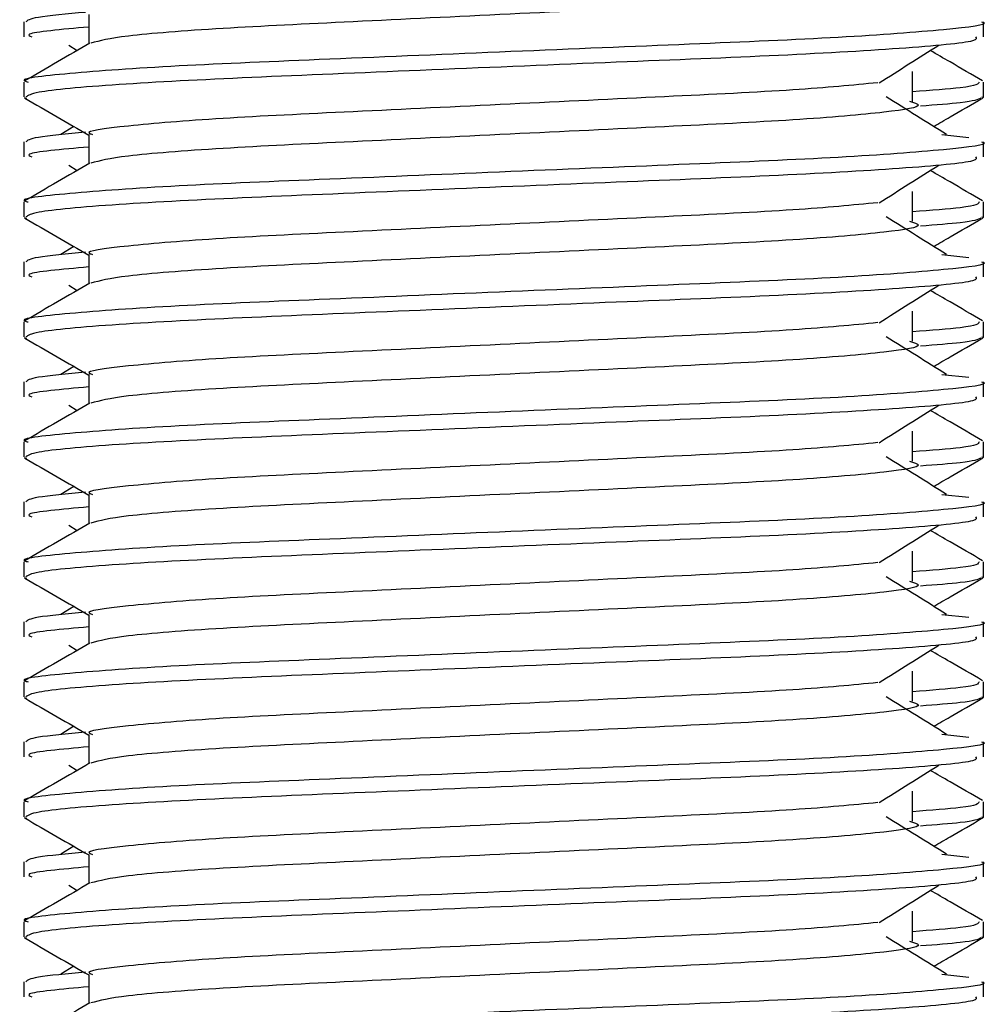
# Model space of a CAD drawing. Header units: millimetres. Extents: x 0 to 420, y 0 to 297.
# Tile 14 of 59: x 87.99 to 89.27, y 196.45 to 197.75. Entities that reach past the tile are written whole.
import ezdxf

# ---------------------------------------------------------------- set-up
doc = ezdxf.new("R2010")
doc.units = ezdxf.units.MM

msp = doc.modelspace()

# ---------------------------------------------------------------- linework, layer by layer
at = {"color": 7, "linetype": 'Continuous', "lineweight": 25}
for p, q in [((87.99724, 197.74853), (87.99724, 197.72877)), ((88.0828, 197.75835), (88.0828, 197.71974)), ((89.26175, 197.72877), (89.26175, 197.74853)), ((88.05636, 197.71798), (88.06756, 197.71092)), ((89.16819, 197.64397), (89.16819, 197.68349)), ((87.99724, 197.66944), (87.99724, 197.64975)), ((89.26175, 197.64975), (89.26175, 197.66944)), ((87.99762, 197.6489), (88.00082, 197.64819)), ((89.25899, 197.64975), (89.26137, 197.6489)), ((88.06303, 197.61091), (88.04596, 197.60034)), ((88.0828, 197.60029), (88.0828, 197.56168)), ((89.20667, 197.60037), (89.24231, 197.59653)), ((87.99724, 197.59047), (87.99724, 197.57071)), ((89.26175, 197.57071), (89.26175, 197.59047)), ((88.05636, 197.55992), (88.06756, 197.55286)), ((89.16819, 197.48591), (89.16819, 197.52542)), ((87.99724, 197.51138), (87.99724, 197.49168)), ((89.26175, 197.49168), (89.26175, 197.51138)), ((87.99762, 197.49084), (88.00082, 197.49013)), ((89.25899, 197.49168), (89.26137, 197.49084)), ((88.06303, 197.45285), (88.04596, 197.44227)), ((88.0828, 197.44222), (88.0828, 197.40362)), ((89.20667, 197.44231), (89.24231, 197.43847)), ((87.99724, 197.43241), (87.99724, 197.41265)), ((89.26175, 197.41265), (89.26175, 197.43241)), ((88.05636, 197.40185), (88.06756, 197.3948)), ((89.16819, 197.32784), (89.16819, 197.36736)), ((87.99724, 197.35331), (87.99724, 197.33362)), ((89.26175, 197.33362), (89.26175, 197.35331)), ((87.99762, 197.33278), (88.00082, 197.33207)), ((89.25899, 197.33362), (89.26137, 197.33278)), ((88.06303, 197.29478), (88.04596, 197.28421)), ((88.0828, 197.28416), (88.0828, 197.24555)), ((89.20667, 197.28425), (89.24231, 197.28041)), ((87.99724, 197.27435), (87.99724, 197.25458)), ((89.26175, 197.25458), (89.26175, 197.27435)), ((88.05636, 197.24379), (88.06756, 197.23673)), ((89.16819, 197.16978), (89.16819, 197.2093)), ((87.99724, 197.19525), (87.99724, 197.17556)), ((89.26175, 197.17556), (89.26175, 197.19525)), ((87.99762, 197.17471), (88.00082, 197.174)), ((89.25899, 197.17556), (89.26137, 197.17471)), ((88.06303, 197.13672), (88.04596, 197.12615)), ((88.0828, 197.1261), (88.0828, 197.08749)), ((89.20667, 197.12618), (89.24231, 197.12234)), ((87.99724, 197.11628), (87.99724, 197.09652)), ((89.26175, 197.09652), (89.26175, 197.11628)), ((88.05636, 197.08573), (88.06756, 197.07867)), ((89.16819, 197.01172), (89.16819, 197.05123)), ((87.99724, 197.03719), (87.99724, 197.01749)), ((89.26175, 197.01749), (89.26175, 197.03719)), ((87.99762, 197.01665), (88.00082, 197.01594)), ((89.25899, 197.01749), (89.26137, 197.01665)), ((88.06303, 196.97866), (88.04596, 196.96808)), ((89.20667, 196.96812), (89.24231, 196.96428)), ((87.99724, 196.95822), (87.99724, 196.93846)), ((88.0828, 196.96803), (88.0828, 196.92943)), ((89.26175, 196.93846), (89.26175, 196.95822)), ((88.05636, 196.92766), (88.06756, 196.92061)), ((89.16819, 196.85365), (89.16819, 196.89317)), ((87.99724, 196.87913), (87.99724, 196.85943)), ((89.26175, 196.85943), (89.26175, 196.87913)), ((87.99762, 196.85859), (88.00082, 196.85788)), ((89.25899, 196.85943), (89.26137, 196.85859)), ((88.06303, 196.82059), (88.04596, 196.81002)), ((87.99724, 196.80016), (87.99724, 196.78039)), ((88.0828, 196.80997), (88.0828, 196.77137)), ((89.20667, 196.81006), (89.24231, 196.80622)), ((89.26175, 196.78039), (89.26175, 196.80016)), ((88.05636, 196.7696), (88.06756, 196.76254)), ((89.16819, 196.69559), (89.16819, 196.73511)), ((87.99724, 196.72106), (87.99724, 196.70137)), ((89.26175, 196.70137), (89.26175, 196.72106)), ((87.99762, 196.70053), (88.00082, 196.69981)), ((89.25899, 196.70137), (89.26137, 196.70053)), ((88.06303, 196.66253), (88.04596, 196.65196)), ((88.0828, 196.65191), (88.0828, 196.6133)), ((89.20667, 196.65199), (89.24231, 196.64815)), ((87.99724, 196.64209), (87.99724, 196.62233)), ((89.26175, 196.62233), (89.26175, 196.64209)), ((88.05636, 196.61154), (88.06756, 196.60448)), ((89.16819, 196.53753), (89.16819, 196.57704)), ((87.99724, 196.563), (87.99724, 196.5433)), ((89.26175, 196.5433), (89.26175, 196.563)), ((87.99762, 196.54246), (88.00082, 196.54175)), ((89.25899, 196.5433), (89.26137, 196.54246)), ((88.06303, 196.50447), (88.04596, 196.49389)), ((88.0828, 196.49384), (88.0828, 196.45524)), ((89.20667, 196.49393), (89.24231, 196.49009)), ((87.99724, 196.48403), (87.99724, 196.46427)), ((89.26175, 196.46427), (89.26175, 196.48403))]:
    msp.add_line(p, q, dxfattribs=at)
for points, knots in [([(89.16387, 197.80211), (89.1697, 197.80044), (89.18617, 197.7957), (89.14061, 197.78788), (89.02195, 197.77744), (88.84463, 197.76871), (88.63743, 197.75893), (88.42864, 197.74872), (88.25, 197.74017), (88.121, 197.73004), (88.09731, 197.72372), (88.08574, 197.72063)], [0, 0, 0, 0, 0.0638066, 0.1803218, 0.300081, 0.415215, 0.5333173, 0.6525337, 0.7671935, 0.8863835, 1, 1, 1, 1]), ([(88.07839, 197.76124), (88.05406, 197.75899), (88.00594, 197.75453), (88.00193, 197.75052), (87.99995, 197.74853)], [0, 0, 0, 0, 0.5055846, 1, 1, 1, 1]), ([(89.25904, 197.74853), (89.25991, 197.74825), (89.27016, 197.74492), (89.21782, 197.73848), (89.08407, 197.72805), (88.87815, 197.71932), (88.63854, 197.70953), (88.3979, 197.69933), (88.18807, 197.69076), (88.0494, 197.68057), (87.9874, 197.67345), (88.00121, 197.66991), (88.00306, 197.66944)], [0, 0, 0, 0, 0.0110241, 0.1311888, 0.2546953, 0.3734373, 0.495237, 0.6181845, 0.7364377, 0.859358, 0.981202, 1, 1, 1, 1]), ([(88.0828, 197.7419), (88.04693, 197.73867), (87.9957, 197.73407), (88.00502, 197.73), (88.00782, 197.72877)], [0, 0, 0, 0, 0.7002075, 1, 1, 1, 1]), ([(88.08442, 197.72068), (88.07013, 197.71241), (88.04154, 197.69586), (88.01295, 197.67931), (87.99865, 197.67104)], [0, 0, 0, 0, 0.499935, 1, 1, 1, 1]), ([(89.25117, 197.72877), (89.25244, 197.72708), (89.25597, 197.72236), (89.16144, 197.71358), (88.98998, 197.70376), (88.76329, 197.69505), (88.5191, 197.68463), (88.28951, 197.67537), (88.11021, 197.66619), (88.01021, 197.65687), (88.00289, 197.65176), (88, 197.64975)], [0, 0, 0, 0, 0.0687542, 0.1915913, 0.313424, 0.4320526, 0.5554842, 0.6757146, 0.7957061, 0.9191739, 1, 1, 1, 1]), ([(89.12414, 197.66848), (89.13721, 197.67673), (89.16333, 197.69323), (89.18953, 197.70973), (89.20263, 197.71798)], [0, 0, 0, 0, 0.4999896, 1, 1, 1, 1]), ([(89.26034, 197.67104), (89.24604, 197.67931), (89.22307, 197.6926), (89.2001, 197.7059), (89.19143, 197.71092)], [0, 0, 0, 0, 0.622406, 1, 1, 1, 1]), ([(89.12254, 197.66854), (89.0891, 197.66531), (89.02124, 197.65875), (88.84376, 197.65015), (88.63752, 197.64038), (88.42919, 197.63017), (88.24782, 197.62161), (88.12788, 197.61141), (88.07427, 197.60429), (88.08627, 197.60075), (88.08789, 197.60027)], [0, 0, 0, 0, 0.1340309, 0.2719374, 0.4133992, 0.5561955, 0.6935339, 0.8362986, 0.9778119, 1, 1, 1, 1]), ([(89.25593, 197.66944), (89.25474, 197.66698), (89.25277, 197.66292), (89.19217, 197.65832), (89.16819, 197.6565)], [0, 0, 0, 0, 0.6042483, 1, 1, 1, 1]), ([(87.99852, 197.64824), (88.01281, 197.63997), (88.04091, 197.62372), (88.069, 197.60745), (88.0828, 197.59947)], [0, 0, 0, 0, 0.5088672, 1, 1, 1, 1]), ([(89.16387, 197.64405), (89.1697, 197.64237), (89.18617, 197.63764), (89.14061, 197.62981), (89.02195, 197.61938), (88.84463, 197.61065), (88.63743, 197.60086), (88.42864, 197.59065), (88.25, 197.5821), (88.121, 197.57198), (88.09731, 197.56565), (88.08574, 197.56257)], [0, 0, 0, 0, 0.0638066, 0.1803218, 0.300081, 0.415215, 0.5333173, 0.6525337, 0.7671935, 0.8863835, 1, 1, 1, 1]), ([(89.21303, 197.60034), (89.19971, 197.60859), (89.17307, 197.62509), (89.14649, 197.64159), (89.1332, 197.64984)], [0, 0, 0, 0, 0.5000108, 1, 1, 1, 1]), ([(89.25817, 197.64819), (89.25396, 197.64621), (89.24688, 197.64288), (89.1984, 197.63916), (89.17871, 197.63764)], [0, 0, 0, 0, 0.5937937, 1, 1, 1, 1]), ([(89.19596, 197.61091), (89.20317, 197.61508), (89.22467, 197.62753), (89.24618, 197.63997), (89.26047, 197.64824)], [0, 0, 0, 0, 0.33518732, 1, 1, 1, 1]), ([(88.07839, 197.60318), (88.05406, 197.60093), (88.00594, 197.59647), (88.00193, 197.59246), (87.99995, 197.59047)], [0, 0, 0, 0, 0.5055846, 1, 1, 1, 1]), ([(89.25904, 197.59047), (89.25991, 197.59019), (89.27016, 197.58685), (89.21782, 197.58042), (89.08407, 197.56998), (88.87815, 197.56125), (88.63854, 197.55147), (88.3979, 197.54126), (88.18807, 197.5327), (88.0494, 197.5225), (87.9874, 197.51539), (88.00121, 197.51185), (88.00306, 197.51138)], [0, 0, 0, 0, 0.0110241, 0.1311888, 0.2546953, 0.3734373, 0.495237, 0.6181845, 0.7364377, 0.859358, 0.981202, 1, 1, 1, 1]), ([(88.0828, 197.58383), (88.04693, 197.58061), (87.9957, 197.57601), (88.00502, 197.57193), (88.00782, 197.57071)], [0, 0, 0, 0, 0.7002075, 1, 1, 1, 1]), ([(89.25117, 197.57071), (89.25244, 197.56902), (89.25597, 197.5643), (89.16144, 197.55552), (88.98998, 197.5457), (88.76329, 197.53699), (88.5191, 197.52656), (88.28951, 197.51731), (88.11021, 197.50813), (88.01021, 197.4988), (88.00289, 197.4937), (88, 197.49168)], [0, 0, 0, 0, 0.06875415, 0.19159131, 0.31342403, 0.43205259, 0.55548424, 0.67571462, 0.79570609, 0.91917386, 1, 1, 1, 1]), ([(88.08442, 197.56262), (88.07013, 197.55434), (88.04154, 197.53779), (88.01295, 197.52125), (87.99865, 197.51298)], [0, 0, 0, 0, 0.499935, 1, 1, 1, 1]), ([(89.12414, 197.51042), (89.13721, 197.51867), (89.16333, 197.53517), (89.18953, 197.55167), (89.20263, 197.55992)], [0, 0, 0, 0, 0.4999896, 1, 1, 1, 1]), ([(89.26034, 197.51298), (89.24604, 197.52125), (89.22307, 197.53454), (89.2001, 197.54784), (89.19143, 197.55286)], [0, 0, 0, 0, 0.622406, 1, 1, 1, 1]), ([(89.12254, 197.51048), (89.0891, 197.50724), (89.02124, 197.50068), (88.84376, 197.49209), (88.63752, 197.48232), (88.42919, 197.47211), (88.24782, 197.46354), (88.12788, 197.45335), (88.07427, 197.44623), (88.08627, 197.44268), (88.08789, 197.4422)], [0, 0, 0, 0, 0.1340309, 0.2719374, 0.4133992, 0.5561955, 0.6935339, 0.8362986, 0.9778119, 1, 1, 1, 1]), ([(89.25593, 197.51138), (89.25474, 197.50892), (89.25277, 197.50486), (89.19217, 197.50026), (89.16819, 197.49844)], [0, 0, 0, 0, 0.6042483, 1, 1, 1, 1]), ([(87.99852, 197.49018), (88.01281, 197.48191), (88.04091, 197.46565), (88.069, 197.44939), (88.0828, 197.44141)], [0, 0, 0, 0, 0.50886722, 1, 1, 1, 1]), ([(89.21303, 197.44227), (89.19971, 197.45052), (89.17307, 197.46702), (89.14649, 197.48352), (89.1332, 197.49177)], [0, 0, 0, 0, 0.5000108, 1, 1, 1, 1]), ([(89.25817, 197.49013), (89.25396, 197.48815), (89.24688, 197.48482), (89.1984, 197.48109), (89.17871, 197.47958)], [0, 0, 0, 0, 0.59379372, 1, 1, 1, 1]), ([(89.19596, 197.45285), (89.20317, 197.45702), (89.22467, 197.46947), (89.24618, 197.48191), (89.26047, 197.49018)], [0, 0, 0, 0, 0.3351873, 1, 1, 1, 1]), ([(89.16387, 197.48598), (89.1697, 197.48431), (89.18617, 197.47957), (89.14061, 197.47175), (89.02195, 197.46131), (88.84463, 197.45259), (88.63743, 197.4428), (88.42864, 197.43259), (88.25, 197.42404), (88.121, 197.41391), (88.09731, 197.40759), (88.08574, 197.40451)], [0, 0, 0, 0, 0.0638066, 0.1803218, 0.300081, 0.415215, 0.5333173, 0.6525337, 0.7671935, 0.8863835, 1, 1, 1, 1]), ([(88.07839, 197.44512), (88.05406, 197.44286), (88.00594, 197.4384), (88.00193, 197.43439), (87.99995, 197.43241)], [0, 0, 0, 0, 0.5055846, 1, 1, 1, 1]), ([(89.25904, 197.43241), (89.25991, 197.43213), (89.27016, 197.42879), (89.21782, 197.42236), (89.08407, 197.41192), (88.87815, 197.40319), (88.63854, 197.3934), (88.3979, 197.3832), (88.18807, 197.37463), (88.0494, 197.36444), (87.9874, 197.35733), (88.00121, 197.35379), (88.00306, 197.35331)], [0, 0, 0, 0, 0.0110241, 0.1311888, 0.2546953, 0.3734373, 0.495237, 0.6181845, 0.7364377, 0.859358, 0.981202, 1, 1, 1, 1]), ([(88.0828, 197.42577), (88.04693, 197.42255), (87.9957, 197.41795), (88.00502, 197.41387), (88.00782, 197.41265)], [0, 0, 0, 0, 0.7002075, 1, 1, 1, 1]), ([(89.25117, 197.41265), (89.25244, 197.41095), (89.25597, 197.40623), (89.16144, 197.39746), (88.98998, 197.38763), (88.76329, 197.37893), (88.5191, 197.3685), (88.28951, 197.35925), (88.11021, 197.35007), (88.01021, 197.34074), (88.00289, 197.33564), (88, 197.33362)], [0, 0, 0, 0, 0.0687542, 0.1915913, 0.313424, 0.4320526, 0.5554842, 0.6757146, 0.7957061, 0.9191739, 1, 1, 1, 1]), ([(88.08442, 197.40456), (88.07013, 197.39628), (88.04154, 197.37973), (88.01295, 197.36319), (87.99865, 197.35491)], [0, 0, 0, 0, 0.499935, 1, 1, 1, 1]), ([(89.12414, 197.35235), (89.13721, 197.3606), (89.16333, 197.3771), (89.18953, 197.3936), (89.20263, 197.40185)], [0, 0, 0, 0, 0.4999896, 1, 1, 1, 1]), ([(89.26034, 197.35491), (89.24604, 197.36319), (89.22307, 197.37648), (89.2001, 197.38978), (89.19143, 197.3948)], [0, 0, 0, 0, 0.622406, 1, 1, 1, 1]), ([(89.12254, 197.35241), (89.0891, 197.34918), (89.02124, 197.34262), (88.84376, 197.33403), (88.63752, 197.32426), (88.42919, 197.31405), (88.24782, 197.30548), (88.12788, 197.29529), (88.07427, 197.28816), (88.08627, 197.28462), (88.08789, 197.28414)], [0, 0, 0, 0, 0.1340309, 0.2719374, 0.4133992, 0.5561955, 0.6935339, 0.8362986, 0.9778119, 1, 1, 1, 1]), ([(89.25593, 197.35331), (89.25474, 197.35086), (89.25277, 197.34679), (89.19217, 197.3422), (89.16819, 197.34038)], [0, 0, 0, 0, 0.6042483, 1, 1, 1, 1]), ([(87.99852, 197.33211), (88.01281, 197.32384), (88.04091, 197.30759), (88.069, 197.29133), (88.0828, 197.28334)], [0, 0, 0, 0, 0.50886722, 1, 1, 1, 1]), ([(89.21303, 197.28421), (89.19971, 197.29246), (89.17307, 197.30896), (89.14649, 197.32546), (89.1332, 197.33371)], [0, 0, 0, 0, 0.5000108, 1, 1, 1, 1]), ([(89.25817, 197.33207), (89.25396, 197.33009), (89.24688, 197.32676), (89.1984, 197.32303), (89.17871, 197.32152)], [0, 0, 0, 0, 0.59379372, 1, 1, 1, 1]), ([(89.19596, 197.29478), (89.20317, 197.29896), (89.22467, 197.3114), (89.24618, 197.32384), (89.26047, 197.33211)], [0, 0, 0, 0, 0.3351873, 1, 1, 1, 1]), ([(89.16387, 197.32792), (89.1697, 197.32625), (89.18617, 197.32151), (89.14061, 197.31369), (89.02195, 197.30325), (88.84463, 197.29452), (88.63743, 197.28474), (88.42864, 197.27453), (88.25, 197.26598), (88.121, 197.25585), (88.09731, 197.24953), (88.08574, 197.24644)], [0, 0, 0, 0, 0.0638066, 0.1803218, 0.300081, 0.415215, 0.5333173, 0.6525337, 0.7671935, 0.8863835, 1, 1, 1, 1]), ([(88.07839, 197.28705), (88.05406, 197.2848), (88.00594, 197.28034), (88.00193, 197.27633), (87.99995, 197.27435)], [0, 0, 0, 0, 0.5055846, 1, 1, 1, 1]), ([(89.25904, 197.27435), (89.25991, 197.27406), (89.27016, 197.27073), (89.21782, 197.2643), (89.08407, 197.25386), (88.87815, 197.24513), (88.63854, 197.23534), (88.3979, 197.22514), (88.18807, 197.21657), (88.0494, 197.20638), (87.9874, 197.19926), (88.00121, 197.19572), (88.00306, 197.19525)], [0, 0, 0, 0, 0.0110241, 0.1311888, 0.2546953, 0.3734373, 0.495237, 0.6181845, 0.7364377, 0.859358, 0.981202, 1, 1, 1, 1]), ([(88.0828, 197.26771), (88.04693, 197.26448), (87.9957, 197.25988), (88.00502, 197.25581), (88.00782, 197.25458)], [0, 0, 0, 0, 0.7002075, 1, 1, 1, 1]), ([(89.25117, 197.25458), (89.25244, 197.25289), (89.25597, 197.24817), (89.16144, 197.23939), (88.98998, 197.22957), (88.76329, 197.22086), (88.5191, 197.21044), (88.28951, 197.20118), (88.11021, 197.19201), (88.01021, 197.18268), (88.00289, 197.17758), (88, 197.17556)], [0, 0, 0, 0, 0.06875415, 0.19159131, 0.31342403, 0.43205259, 0.55548424, 0.67571462, 0.79570609, 0.91917386, 1, 1, 1, 1]), ([(88.08442, 197.24649), (88.07013, 197.23822), (88.04154, 197.22167), (88.01295, 197.20512), (87.99865, 197.19685)], [0, 0, 0, 0, 0.499935, 1, 1, 1, 1]), ([(89.12414, 197.19429), (89.13721, 197.20254), (89.16333, 197.21904), (89.18953, 197.23554), (89.20263, 197.24379)], [0, 0, 0, 0, 0.4999896, 1, 1, 1, 1]), ([(89.26034, 197.19685), (89.24604, 197.20512), (89.22307, 197.21842), (89.2001, 197.23171), (89.19143, 197.23673)], [0, 0, 0, 0, 0.622406, 1, 1, 1, 1]), ([(89.12254, 197.19435), (89.0891, 197.19112), (89.02124, 197.18456), (88.84376, 197.17596), (88.63752, 197.16619), (88.42919, 197.15598), (88.24782, 197.14742), (88.12788, 197.13722), (88.07427, 197.1301), (88.08627, 197.12656), (88.08789, 197.12608)], [0, 0, 0, 0, 0.1340309, 0.2719374, 0.4133992, 0.5561955, 0.6935339, 0.8362986, 0.9778119, 1, 1, 1, 1]), ([(89.25593, 197.19525), (89.25474, 197.1928), (89.25277, 197.18873), (89.19217, 197.18413), (89.16819, 197.18231)], [0, 0, 0, 0, 0.6042483, 1, 1, 1, 1]), ([(89.21303, 197.12615), (89.19971, 197.1344), (89.17307, 197.1509), (89.14649, 197.1674), (89.1332, 197.17565)], [0, 0, 0, 0, 0.5000108, 1, 1, 1, 1]), ([(87.99852, 197.17405), (88.01281, 197.16578), (88.04091, 197.14953), (88.069, 197.13327), (88.0828, 197.12528)], [0, 0, 0, 0, 0.5088672, 1, 1, 1, 1]), ([(89.16387, 197.16986), (89.1697, 197.16818), (89.18617, 197.16345), (89.14061, 197.15563), (89.02195, 197.14519), (88.84463, 197.13646), (88.63743, 197.12667), (88.42864, 197.11647), (88.25, 197.10791), (88.121, 197.09779), (88.09731, 197.09146), (88.08574, 197.08838)], [0, 0, 0, 0, 0.0638066, 0.1803218, 0.300081, 0.415215, 0.5333173, 0.6525337, 0.7671935, 0.8863835, 1, 1, 1, 1]), ([(89.25817, 197.174), (89.25396, 197.17202), (89.24688, 197.16869), (89.1984, 197.16497), (89.17871, 197.16346)], [0, 0, 0, 0, 0.59379372, 1, 1, 1, 1]), ([(89.19596, 197.13672), (89.20317, 197.14089), (89.22467, 197.15334), (89.24618, 197.16578), (89.26047, 197.17405)], [0, 0, 0, 0, 0.3351873, 1, 1, 1, 1]), ([(88.07839, 197.12899), (88.05406, 197.12674), (88.00594, 197.12228), (88.00193, 197.11827), (87.99995, 197.11628)], [0, 0, 0, 0, 0.5055846, 1, 1, 1, 1]), ([(89.25904, 197.11628), (89.25991, 197.116), (89.27016, 197.11266), (89.21782, 197.10623), (89.08407, 197.09579), (88.87815, 197.08707), (88.63854, 197.07728), (88.3979, 197.06707), (88.18807, 197.05851), (88.0494, 197.04831), (87.9874, 197.0412), (88.00121, 197.03766), (88.00306, 197.03719)], [0, 0, 0, 0, 0.0110241, 0.1311888, 0.2546953, 0.3734373, 0.495237, 0.6181845, 0.7364377, 0.859358, 0.981202, 1, 1, 1, 1]), ([(88.0828, 197.10964), (88.04693, 197.10642), (87.9957, 197.10182), (88.00502, 197.09774), (88.00782, 197.09652)], [0, 0, 0, 0, 0.7002075, 1, 1, 1, 1]), ([(88.08442, 197.08843), (88.07013, 197.08016), (88.04154, 197.0636), (88.01295, 197.04706), (87.99865, 197.03879)], [0, 0, 0, 0, 0.499935, 1, 1, 1, 1]), ([(89.25117, 197.09652), (89.25244, 197.09483), (89.25597, 197.09011), (89.16144, 197.08133), (88.98998, 197.07151), (88.76329, 197.0628), (88.5191, 197.05238), (88.28951, 197.04312), (88.11021, 197.03394), (88.01021, 197.02462), (88.00289, 197.01951), (88, 197.01749)], [0, 0, 0, 0, 0.0687542, 0.1915913, 0.313424, 0.4320526, 0.5554842, 0.6757146, 0.7957061, 0.9191739, 1, 1, 1, 1]), ([(89.12414, 197.03623), (89.13721, 197.04448), (89.16333, 197.06098), (89.18953, 197.07748), (89.20263, 197.08573)], [0, 0, 0, 0, 0.4999896, 1, 1, 1, 1]), ([(89.26034, 197.03879), (89.24604, 197.04706), (89.22307, 197.06035), (89.2001, 197.07365), (89.19143, 197.07867)], [0, 0, 0, 0, 0.622406, 1, 1, 1, 1]), ([(89.12254, 197.03629), (89.0891, 197.03305), (89.02124, 197.02649), (88.84376, 197.0179), (88.63752, 197.00813), (88.42919, 196.99792), (88.24782, 196.98935), (88.12788, 196.97916), (88.07427, 196.97204), (88.08627, 196.96849), (88.08789, 196.96801)], [0, 0, 0, 0, 0.1340309, 0.2719374, 0.4133992, 0.5561955, 0.6935339, 0.8362986, 0.9778119, 1, 1, 1, 1]), ([(89.25593, 197.03719), (89.25474, 197.03473), (89.25277, 197.03067), (89.19217, 197.02607), (89.16819, 197.02425)], [0, 0, 0, 0, 0.6042483, 1, 1, 1, 1]), ([(87.99852, 197.01599), (88.01281, 197.00772), (88.04091, 196.99146), (88.069, 196.9752), (88.0828, 196.96722)], [0, 0, 0, 0, 0.5088672, 1, 1, 1, 1]), ([(89.16387, 197.0118), (89.1697, 197.01012), (89.18617, 197.00538), (89.14061, 196.99756), (89.02195, 196.98713), (88.84463, 196.9784), (88.63743, 196.96861), (88.42864, 196.9584), (88.25, 196.94985), (88.121, 196.93972), (88.09731, 196.9334), (88.08574, 196.93032)], [0, 0, 0, 0, 0.0638066, 0.1803218, 0.300081, 0.415215, 0.5333173, 0.6525337, 0.7671935, 0.8863835, 1, 1, 1, 1]), ([(89.21303, 196.96808), (89.19971, 196.97633), (89.17307, 196.99283), (89.14649, 197.00933), (89.1332, 197.01759)], [0, 0, 0, 0, 0.5000108, 1, 1, 1, 1]), ([(89.25817, 197.01594), (89.25396, 197.01396), (89.24688, 197.01063), (89.1984, 197.00691), (89.17871, 197.00539)], [0, 0, 0, 0, 0.59379372, 1, 1, 1, 1]), ([(89.19596, 196.97866), (89.20317, 196.98283), (89.22467, 196.99528), (89.24618, 197.00772), (89.26047, 197.01599)], [0, 0, 0, 0, 0.3351873, 1, 1, 1, 1]), ([(88.07839, 196.97093), (88.05406, 196.96867), (88.00594, 196.96422), (88.00193, 196.9602), (87.99995, 196.95822)], [0, 0, 0, 0, 0.5055846, 1, 1, 1, 1]), ([(89.25904, 196.95822), (89.25991, 196.95794), (89.27016, 196.9546), (89.21782, 196.94817), (89.08407, 196.93773), (88.87815, 196.929), (88.63854, 196.91922), (88.3979, 196.90901), (88.18807, 196.90044), (88.0494, 196.89025), (87.9874, 196.88314), (88.00121, 196.8796), (88.00306, 196.87913)], [0, 0, 0, 0, 0.0110241, 0.1311888, 0.2546953, 0.3734373, 0.495237, 0.6181845, 0.7364377, 0.859358, 0.981202, 1, 1, 1, 1]), ([(88.0828, 196.95158), (88.04693, 196.94836), (87.9957, 196.94376), (88.00502, 196.93968), (88.00782, 196.93846)], [0, 0, 0, 0, 0.7002075, 1, 1, 1, 1]), ([(88.08442, 196.93037), (88.07013, 196.92209), (88.04154, 196.90554), (88.01295, 196.889), (87.99865, 196.88073)], [0, 0, 0, 0, 0.499935, 1, 1, 1, 1]), ([(89.25117, 196.93846), (89.25244, 196.93676), (89.25597, 196.93205), (89.16144, 196.92327), (88.98998, 196.91344), (88.76329, 196.90474), (88.5191, 196.89431), (88.28951, 196.88506), (88.11021, 196.87588), (88.01021, 196.86655), (88.00289, 196.86145), (88, 196.85943)], [0, 0, 0, 0, 0.0687542, 0.1915913, 0.313424, 0.4320526, 0.5554842, 0.6757146, 0.7957061, 0.9191739, 1, 1, 1, 1]), ([(89.12414, 196.87816), (89.13721, 196.88641), (89.16333, 196.90292), (89.18953, 196.91941), (89.20263, 196.92766)], [0, 0, 0, 0, 0.4999896, 1, 1, 1, 1]), ([(89.26034, 196.88073), (89.24604, 196.889), (89.22307, 196.90229), (89.2001, 196.91559), (89.19143, 196.92061)], [0, 0, 0, 0, 0.622406, 1, 1, 1, 1]), ([(89.12254, 196.87822), (89.0891, 196.87499), (89.02124, 196.86843), (88.84376, 196.85984), (88.63752, 196.85007), (88.42919, 196.83986), (88.24782, 196.83129), (88.12788, 196.8211), (88.07427, 196.81398), (88.08627, 196.81043), (88.08789, 196.80995)], [0, 0, 0, 0, 0.1340309, 0.2719374, 0.4133992, 0.5561955, 0.6935339, 0.8362986, 0.9778119, 1, 1, 1, 1]), ([(89.25593, 196.87913), (89.25474, 196.87667), (89.25277, 196.8726), (89.19217, 196.86801), (89.16819, 196.86619)], [0, 0, 0, 0, 0.6042483, 1, 1, 1, 1]), ([(87.99852, 196.85793), (88.01281, 196.84965), (88.04091, 196.8334), (88.069, 196.81714), (88.0828, 196.80915)], [0, 0, 0, 0, 0.5088672, 1, 1, 1, 1]), ([(89.16387, 196.85373), (89.1697, 196.85206), (89.18617, 196.84732), (89.14061, 196.8395), (89.02195, 196.82906), (88.84463, 196.82033), (88.63743, 196.81055), (88.42864, 196.80034), (88.25, 196.79179), (88.121, 196.78166), (88.09731, 196.77534), (88.08574, 196.77225)], [0, 0, 0, 0, 0.0638066, 0.1803218, 0.300081, 0.415215, 0.5333173, 0.6525337, 0.7671935, 0.8863835, 1, 1, 1, 1]), ([(89.21303, 196.81002), (89.19971, 196.81827), (89.17307, 196.83477), (89.14649, 196.85127), (89.1332, 196.85952)], [0, 0, 0, 0, 0.5000108, 1, 1, 1, 1]), ([(89.25817, 196.85788), (89.25396, 196.8559), (89.24688, 196.85257), (89.1984, 196.84884), (89.17871, 196.84733)], [0, 0, 0, 0, 0.59379372, 1, 1, 1, 1]), ([(89.19596, 196.82059), (89.20317, 196.82477), (89.22467, 196.83721), (89.24618, 196.84965), (89.26047, 196.85793)], [0, 0, 0, 0, 0.3351873, 1, 1, 1, 1]), ([(88.07839, 196.81287), (88.05406, 196.81061), (88.00594, 196.80615), (88.00193, 196.80214), (87.99995, 196.80016)], [0, 0, 0, 0, 0.5055846, 1, 1, 1, 1]), ([(89.25904, 196.80016), (89.25991, 196.79988), (89.27016, 196.79654), (89.21782, 196.79011), (89.08407, 196.77967), (88.87815, 196.77094), (88.63854, 196.76115), (88.3979, 196.75095), (88.18807, 196.74238), (88.0494, 196.73219), (87.9874, 196.72507), (88.00121, 196.72154), (88.00306, 196.72106)], [0, 0, 0, 0, 0.0110241, 0.1311888, 0.2546953, 0.3734373, 0.495237, 0.6181845, 0.7364377, 0.859358, 0.981202, 1, 1, 1, 1]), ([(88.0828, 196.79352), (88.04693, 196.7903), (87.9957, 196.78569), (88.00502, 196.78162), (88.00782, 196.78039)], [0, 0, 0, 0, 0.7002075, 1, 1, 1, 1]), ([(89.25117, 196.78039), (89.25244, 196.7787), (89.25597, 196.77398), (89.16144, 196.7652), (88.98998, 196.75538), (88.76329, 196.74667), (88.5191, 196.73625), (88.28951, 196.727), (88.11021, 196.71782), (88.01021, 196.70849), (88.00289, 196.70339), (88, 196.70137)], [0, 0, 0, 0, 0.06875415, 0.19159131, 0.31342403, 0.43205259, 0.55548424, 0.67571462, 0.79570609, 0.91917386, 1, 1, 1, 1]), ([(88.08442, 196.7723), (88.07013, 196.76403), (88.04154, 196.74748), (88.01295, 196.73094), (87.99865, 196.72266)], [0, 0, 0, 0, 0.499935, 1, 1, 1, 1]), ([(89.12414, 196.7201), (89.13721, 196.72835), (89.16333, 196.74485), (89.18953, 196.76135), (89.20263, 196.7696)], [0, 0, 0, 0, 0.4999896, 1, 1, 1, 1]), ([(89.26034, 196.72266), (89.24604, 196.73093), (89.22307, 196.74423), (89.2001, 196.75752), (89.19143, 196.76254)], [0, 0, 0, 0, 0.622406, 1, 1, 1, 1]), ([(89.12254, 196.72016), (89.0891, 196.71693), (89.02124, 196.71037), (88.84376, 196.70177), (88.63752, 196.692), (88.42919, 196.68179), (88.24782, 196.67323), (88.12788, 196.66304), (88.07427, 196.65591), (88.08627, 196.65237), (88.08789, 196.65189)], [0, 0, 0, 0, 0.1340309, 0.2719374, 0.4133992, 0.5561955, 0.6935339, 0.8362986, 0.9778119, 1, 1, 1, 1]), ([(89.25593, 196.72106), (89.25474, 196.71861), (89.25277, 196.71454), (89.19217, 196.70994), (89.16819, 196.70812)], [0, 0, 0, 0, 0.6042483, 1, 1, 1, 1]), ([(87.99852, 196.69986), (88.01281, 196.69159), (88.04091, 196.67534), (88.069, 196.65908), (88.0828, 196.65109)], [0, 0, 0, 0, 0.5088672, 1, 1, 1, 1]), ([(89.16387, 196.69567), (89.1697, 196.69399), (89.18617, 196.68926), (89.14061, 196.68144), (89.02195, 196.671), (88.84463, 196.66227), (88.63743, 196.65249), (88.42864, 196.64228), (88.25, 196.63373), (88.121, 196.6236), (88.09731, 196.61728), (88.08574, 196.61419)], [0, 0, 0, 0, 0.0638066, 0.1803218, 0.300081, 0.415215, 0.5333173, 0.6525337, 0.7671935, 0.8863835, 1, 1, 1, 1]), ([(89.21303, 196.65196), (89.19971, 196.66021), (89.17307, 196.67671), (89.14649, 196.69321), (89.1332, 196.70146)], [0, 0, 0, 0, 0.5000108, 1, 1, 1, 1]), ([(89.25817, 196.69981), (89.25396, 196.69784), (89.24688, 196.6945), (89.1984, 196.69078), (89.17871, 196.68927)], [0, 0, 0, 0, 0.5937937, 1, 1, 1, 1]), ([(89.19596, 196.66253), (89.20317, 196.6667), (89.22467, 196.67915), (89.24618, 196.69159), (89.26047, 196.69986)], [0, 0, 0, 0, 0.3351873, 1, 1, 1, 1]), ([(88.07839, 196.6548), (88.05406, 196.65255), (88.00594, 196.64809), (88.00193, 196.64408), (87.99995, 196.64209)], [0, 0, 0, 0, 0.5055846, 1, 1, 1, 1]), ([(89.25904, 196.64209), (89.25991, 196.64181), (89.27016, 196.63847), (89.21782, 196.63204), (89.08407, 196.6216), (88.87815, 196.61288), (88.63854, 196.60309), (88.3979, 196.59288), (88.18807, 196.58432), (88.0494, 196.57412), (87.9874, 196.56701), (88.00121, 196.56347), (88.00306, 196.563)], [0, 0, 0, 0, 0.0110241, 0.1311888, 0.2546953, 0.3734373, 0.495237, 0.6181845, 0.7364377, 0.859358, 0.981202, 1, 1, 1, 1]), ([(88.0828, 196.63545), (88.04693, 196.63223), (87.9957, 196.62763), (88.00502, 196.62355), (88.00782, 196.62233)], [0, 0, 0, 0, 0.7002075, 1, 1, 1, 1]), ([(89.25117, 196.62233), (89.25244, 196.62064), (89.25597, 196.61592), (89.16144, 196.60714), (88.98998, 196.59732), (88.76329, 196.58861), (88.5191, 196.57819), (88.28951, 196.56893), (88.11021, 196.55975), (88.01021, 196.55043), (88.00289, 196.54532), (88, 196.5433)], [0, 0, 0, 0, 0.06875415, 0.19159131, 0.31342403, 0.43205259, 0.55548424, 0.67571462, 0.79570609, 0.91917386, 1, 1, 1, 1]), ([(88.08442, 196.61424), (88.07013, 196.60597), (88.04154, 196.58942), (88.01295, 196.57287), (87.99865, 196.5646)], [0, 0, 0, 0, 0.499935, 1, 1, 1, 1]), ([(89.12414, 196.56204), (89.13721, 196.57029), (89.16333, 196.58679), (89.18953, 196.60329), (89.20263, 196.61154)], [0, 0, 0, 0, 0.4999896, 1, 1, 1, 1]), ([(89.26034, 196.5646), (89.24604, 196.57287), (89.22307, 196.58616), (89.2001, 196.59946), (89.19143, 196.60448)], [0, 0, 0, 0, 0.622406, 1, 1, 1, 1]), ([(89.12254, 196.5621), (89.0891, 196.55886), (89.02124, 196.5523), (88.84376, 196.54371), (88.63752, 196.53394), (88.42919, 196.52373), (88.24782, 196.51516), (88.12788, 196.50497), (88.07427, 196.49785), (88.08627, 196.4943), (88.08789, 196.49382)], [0, 0, 0, 0, 0.1340309, 0.2719374, 0.4133992, 0.5561955, 0.6935339, 0.8362986, 0.9778119, 1, 1, 1, 1]), ([(89.25593, 196.563), (89.25474, 196.56054), (89.25277, 196.55648), (89.19217, 196.55188), (89.16819, 196.55006)], [0, 0, 0, 0, 0.6042483, 1, 1, 1, 1]), ([(87.99852, 196.5418), (88.01281, 196.53353), (88.04091, 196.51727), (88.069, 196.50101), (88.0828, 196.49303)], [0, 0, 0, 0, 0.5088672, 1, 1, 1, 1]), ([(89.21303, 196.49389), (89.19971, 196.50214), (89.17307, 196.51864), (89.14649, 196.53515), (89.1332, 196.5434)], [0, 0, 0, 0, 0.5000108, 1, 1, 1, 1]), ([(89.25817, 196.54175), (89.25396, 196.53977), (89.24688, 196.53644), (89.1984, 196.53272), (89.17871, 196.5312)], [0, 0, 0, 0, 0.5937937, 1, 1, 1, 1]), ([(89.19596, 196.50447), (89.20317, 196.50864), (89.22467, 196.52109), (89.24618, 196.53353), (89.26047, 196.5418)], [0, 0, 0, 0, 0.33518732, 1, 1, 1, 1]), ([(89.16387, 196.53761), (89.1697, 196.53593), (89.18617, 196.53119), (89.14061, 196.52337), (89.02195, 196.51294), (88.84463, 196.50421), (88.63743, 196.49442), (88.42864, 196.48421), (88.25, 196.47566), (88.121, 196.46553), (88.09731, 196.45921), (88.08574, 196.45613)], [0, 0, 0, 0, 0.06380663, 0.18032175, 0.30008096, 0.41521504, 0.53331731, 0.65253371, 0.76719347, 0.88638352, 1, 1, 1, 1]), ([(88.07839, 196.49674), (88.05406, 196.49449), (88.00594, 196.49003), (88.00193, 196.48601), (87.99995, 196.48403)], [0, 0, 0, 0, 0.5055846, 1, 1, 1, 1]), ([(89.25904, 196.48403), (89.25991, 196.48375), (89.27016, 196.48041), (89.21782, 196.47398), (89.08407, 196.46354), (88.87815, 196.45481), (88.63854, 196.44503), (88.3979, 196.43482), (88.18807, 196.42625), (88.0494, 196.41606), (87.9874, 196.40895), (88.00121, 196.40541), (88.00306, 196.40494)], [0, 0, 0, 0, 0.0110241, 0.1311888, 0.2546953, 0.3734373, 0.495237, 0.6181845, 0.7364377, 0.859358, 0.981202, 1, 1, 1, 1]), ([(88.0828, 196.47739), (88.04693, 196.47417), (87.9957, 196.46957), (88.00502, 196.46549), (88.00782, 196.46427)], [0, 0, 0, 0, 0.7002075, 1, 1, 1, 1]), ([(89.25117, 196.46427), (89.25244, 196.46257), (89.25597, 196.45786), (89.16144, 196.44908), (88.98998, 196.43926), (88.76329, 196.43055), (88.5191, 196.42012), (88.28951, 196.41087), (88.11021, 196.40169), (88.01021, 196.39236), (88.00289, 196.38726), (88, 196.38524)], [0, 0, 0, 0, 0.0687542, 0.1915913, 0.313424, 0.4320526, 0.5554842, 0.6757146, 0.7957061, 0.9191739, 1, 1, 1, 1]), ([(88.08442, 196.45618), (88.07013, 196.4479), (88.04154, 196.43135), (88.01295, 196.41481), (87.99865, 196.40654)], [0, 0, 0, 0, 0.499935, 1, 1, 1, 1])]:
    msp.add_open_spline(points, degree=3, knots=knots, dxfattribs=at)

doc.saveas('drawing.dxf')
